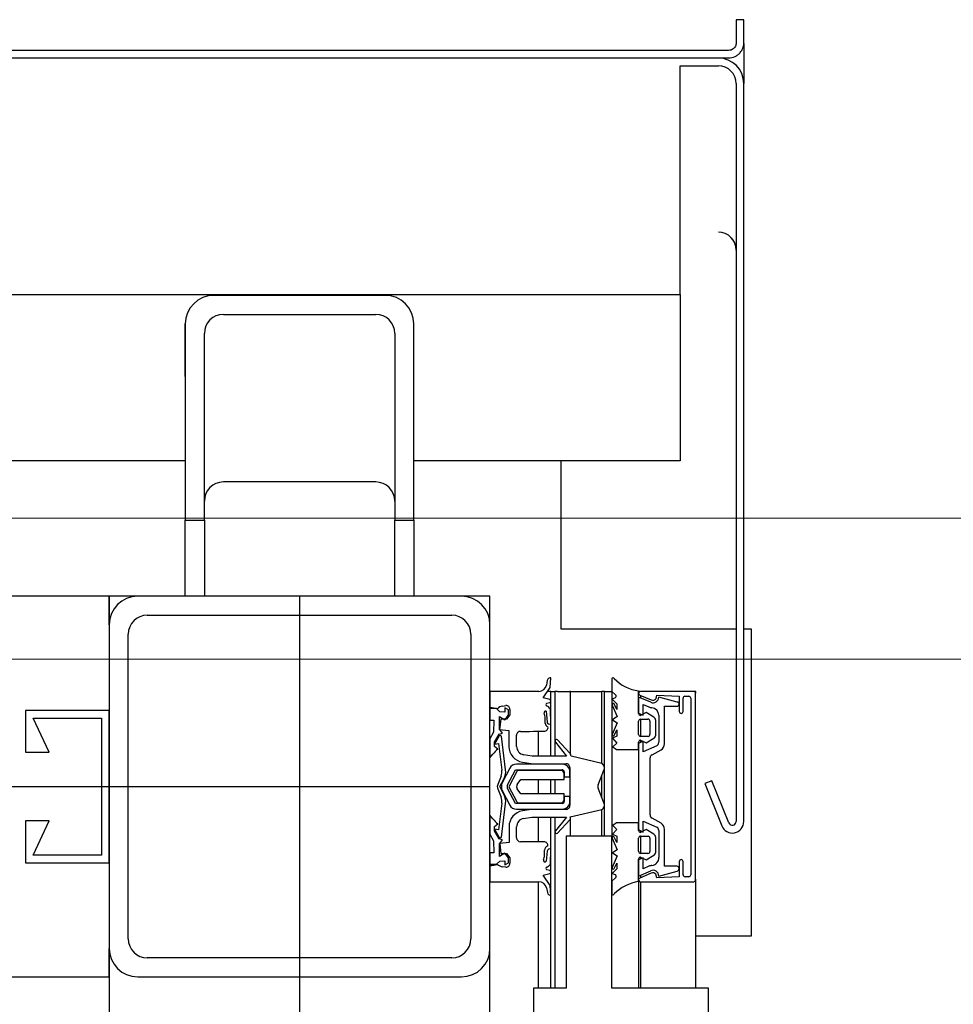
# Model space of a CAD drawing. Extents: x -805 to 3526, y -961 to 1039.
# Tile 86 of 256: x -738.3 to -738.055, y 41.013 to 41.271. Entities that reach past the tile are written whole.
import ezdxf

# ---------------------------------------------------------------- set-up
doc = ezdxf.new("R2010")
doc.units = 0
for name, pattern in [('_Ebene_', [4, 2, -1, 0, -1]), ('P-HP-Dorsten 2022 - Schnitt - Schnitt 9 rechts der Rampe$0$_Ebene_', [4, 2, -1, 0, -1]), ('P-HP-Dorsten 2022 - Schnitt - Schnitt 9 rechts der Rampe$0$VE22-087 - Bf_Dorsten-Hervest ModellRevit2021_rvt-1-Schnitt 9$0$Verdeckt', [7.143750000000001, 4.7625, -2.38125]), ('VE22-087 - Bf_Dorsten-Hervest ModellRevit2021_rvt-1-Schnitt 7$0$Verdeckt', [7.143750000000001, 4.7625, -2.38125])]:
    doc.linetypes.add(name, pattern=pattern)
for name, color, linetype, lineweight in [('A-FLOR-LEVL', 51, 'Continuous', 5), ('P-HP-Dorsten 2022 - Schnitt - Schnitt 9 rechts der Rampe$0$A-FLOR-LEVL', 51, 'Continuous', 5), ('P-HP-Dorsten 2022 - Schnitt - Schnitt 9 rechts der Rampe$0$VE22-087 - Bf_Dorsten-Hervest ModellRevit2021_rvt-1-Schnitt 9$0$A-FLOR-LEVL', 51, 'Continuous', 5), ('TTK-P-Aufzug vorne', 251, 'Continuous', 25), ('VE22-087 - Bf_Dorsten-Hervest ModellRevit2021_rvt-1-Schnitt 7$0$A-FLOR-LEVL', 51, 'Continuous', 5)]:
    doc.layers.add(name, color=color, linetype=linetype, lineweight=lineweight)
for name, color, linetype in [('TTK Text 500', 7, 'Continuous'), ('TTK-QP-links', 250, 'Continuous'), ('TTK-QP-rechts', 251, 'Continuous')]:
    doc.layers.add(name, color=color, linetype=linetype)

# ---------------------------------------------------------------- blocks, each defined once
blk = doc.blocks.new('Aufzug vorne')
at = {"layer": 'TTK-P-Aufzug vorne', "ltscale": 20}
h = blk.add_hatch(dxfattribs=at)
h.set_pattern_fill('FP_23', color=256, scale=0.001, style=0, pattern_type=2)
h.set_pattern_definition([(0, (-0.1396523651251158, -6352.147889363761), (0, 0.05), []), (90, (-0.1396523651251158, -6352.147889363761), (-0.05, 3.061616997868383e-18), [])])
h.paths.add_polyline_path([(1.77234561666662, -6351.524420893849), (1.77234561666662, -6351.498358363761), (1.77043050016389, -6351.498358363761), (1.77043050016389, -6351.524420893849)])
h.paths.add_polyline_path([(1.77043050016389, -6351.004358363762), (1.77234561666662, -6351.004358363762), (1.77234561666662, -6350.978358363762), (1.77043050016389, -6350.978358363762), (1.77043050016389, -6350.999189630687)])
h.paths.add_polyline_path([(1.77234561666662, -6349.504358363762), (1.77234561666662, -6349.478358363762), (1.77043050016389, -6349.478358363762), (1.77043050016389, -6349.504358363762)])
h.paths.add_polyline_path([(1.77043050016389, -6348.734358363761), (1.77234561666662, -6348.734358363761), (1.77234561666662, -6348.708358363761), (1.77043050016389, -6348.708358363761), (1.77043050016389, -6348.730923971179)])
h.paths.add_polyline_path([(1.77234561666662, -6348.234358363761), (1.77234561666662, -6348.196358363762), (1.77043050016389, -6348.196380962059), (1.77043050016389, -6348.234358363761)])
for p, q in [((1.807017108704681, -6348.019929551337), (1.805017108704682, -6348.019929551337)), ((1.805017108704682, -6348.019929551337), (1.805017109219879, -6348.026071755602)), ((1.807017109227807, -6348.026165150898), (1.807017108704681, -6348.019929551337)), ((1.807017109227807, -6348.026165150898), (1.80701746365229, -6348.036680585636)), ((1.807017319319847, -6348.026165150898), (1.807017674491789, -6348.036680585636)), ((1.793864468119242, -6348.028004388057), (-0.1226339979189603, -6348.028004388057)), ((1.803020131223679, -6348.028004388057), (1.793864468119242, -6348.028004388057)), ((-0.8723461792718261, -6348.02996952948), (1.790339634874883, -6348.02996952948)), ((1.800336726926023, -6348.029998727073), (-0.8596603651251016, -6348.029998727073)), ((1.790339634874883, -6348.02996952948), (1.803023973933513, -6348.02996952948)), ((1.790339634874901, -6348.092110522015), (1.790339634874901, -6348.032038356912)), ((1.790339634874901, -6348.032038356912), (1.800336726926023, -6348.032038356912)), ((1.80501858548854, -6348.036717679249), (1.80501858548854, -6348.230516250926)), ((1.807018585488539, -6348.230569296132), (1.807018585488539, -6348.036680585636)), ((-0.8596603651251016, -6348.092110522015), (1.790339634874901, -6348.092110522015)), ((1.712839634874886, -6348.092333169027), (1.667839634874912, -6348.092333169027)), ((1.790339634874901, -6348.092110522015), (1.790339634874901, -6348.135761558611)), ((1.670339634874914, -6348.097333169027), (1.710339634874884, -6348.097333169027)), ((1.660339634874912, -6348.113635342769), (1.660339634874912, -6348.099833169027)), ((1.660339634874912, -6348.099833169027), (1.660339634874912, -6348.151358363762)), ((1.720339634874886, -6348.151358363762), (1.720339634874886, -6348.099833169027)), ((1.665339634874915, -6348.151358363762), (1.665339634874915, -6348.102333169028)), ((1.715339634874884, -6348.102333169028), (1.715339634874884, -6348.151358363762)), ((1.660339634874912, -6348.135761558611), (0.4953396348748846, -6348.135761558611)), ((1.790339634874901, -6348.135761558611), (1.720339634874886, -6348.135761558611)), ((1.759018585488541, -6348.180027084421), (1.759018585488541, -6348.135761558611)), ((1.710339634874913, -6348.141358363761), (1.670339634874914, -6348.141358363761)), ((1.660339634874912, -6348.151358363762), (1.665339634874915, -6348.151358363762)), ((1.660339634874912, -6348.171358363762), (1.660339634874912, -6348.151358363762)), ((1.665339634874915, -6348.151358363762), (1.665339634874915, -6348.171358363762)), ((1.715339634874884, -6348.151358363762), (1.720339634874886, -6348.151358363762)), ((1.715339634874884, -6348.171358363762), (1.715339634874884, -6348.151358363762)), ((1.720339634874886, -6348.151358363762), (1.720339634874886, -6348.171358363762)), ((1.640339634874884, -6348.171358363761), (0.4953396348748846, -6348.171358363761)), ((1.640339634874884, -6348.171358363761), (1.640339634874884, -6348.178858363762)), ((1.64783963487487, -6348.171358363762), (1.64033963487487, -6348.171358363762)), ((1.640339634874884, -6348.178858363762), (1.640339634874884, -6348.171358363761)), ((1.732839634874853, -6348.171358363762), (1.647839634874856, -6348.171358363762)), ((1.690339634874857, -6348.171358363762), (1.690339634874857, -6351.741358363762)), ((1.740339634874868, -6348.171358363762), (1.732839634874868, -6348.171358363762)), ((1.740339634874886, -6348.178858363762), (1.740339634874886, -6348.171358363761)), ((1.650339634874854, -6348.176358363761), (1.730339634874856, -6348.176358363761)), ((1.640339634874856, -6348.178858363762), (1.640339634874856, -6348.263858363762)), ((1.740339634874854, -6348.263858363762), (1.740339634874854, -6348.178858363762)), ((1.645339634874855, -6348.261358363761), (1.645339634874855, -6348.181358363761)), ((1.735339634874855, -6348.181358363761), (1.735339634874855, -6348.261358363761)), ((1.80501858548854, -6348.180027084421), (1.759018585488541, -6348.180027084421)), ((1.809018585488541, -6348.180027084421), (1.807018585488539, -6348.180027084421)), ((1.809018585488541, -6348.25661457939), (1.809018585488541, -6348.180027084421)), ((1.755412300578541, -6348.193475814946), (1.755194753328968, -6348.194703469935)), ((1.756178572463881, -6348.195325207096), (1.756354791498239, -6348.192830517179)), ((1.772356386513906, -6348.193163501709), (1.772356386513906, -6348.196380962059)), ((1.753225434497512, -6348.196354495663), (1.740342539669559, -6348.196354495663)), ((1.740342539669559, -6348.196354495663), (1.740342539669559, -6348.200588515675)), ((1.754329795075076, -6348.198044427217), (1.756178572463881, -6348.195325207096)), ((1.756371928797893, -6348.196358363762), (1.75548082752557, -6348.196358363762)), ((1.756371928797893, -6348.196358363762), (1.757490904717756, -6348.196358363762)), ((1.756371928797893, -6348.213352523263), (1.756371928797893, -6348.196358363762)), ((1.757429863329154, -6348.196358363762), (1.757429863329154, -6348.213352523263)), ((1.758122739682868, -6348.196358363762), (1.757430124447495, -6348.196358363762)), ((1.758122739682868, -6348.196358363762), (1.76136243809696, -6348.196358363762)), ((1.761527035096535, -6348.196358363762), (1.76136243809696, -6348.196358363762)), ((1.761455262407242, -6348.196358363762), (1.769691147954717, -6348.196358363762)), ((1.761527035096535, -6348.21296178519), (1.761527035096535, -6348.196358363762)), ((1.770431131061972, -6348.196358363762), (1.769691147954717, -6348.196358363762)), ((1.769691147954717, -6348.215298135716), (1.769691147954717, -6348.196358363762)), ((1.770405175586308, -6348.196358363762), (1.77234843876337, -6348.196358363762)), ((1.770431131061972, -6348.234358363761), (1.770431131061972, -6348.196358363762)), ((1.772345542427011, -6348.196380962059), (1.772345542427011, -6348.234358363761)), ((1.772356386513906, -6348.196380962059), (1.773336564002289, -6348.197239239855)), ((1.779375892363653, -6348.202170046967), (1.779375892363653, -6348.196252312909)), ((1.779694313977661, -6348.196358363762), (1.779391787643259, -6348.196358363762)), ((1.779672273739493, -6348.197322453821), (1.782716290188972, -6348.198621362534)), ((1.793791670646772, -6348.196362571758), (1.779868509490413, -6348.196362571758)), ((1.779947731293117, -6348.198104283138), (1.779947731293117, -6348.197439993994)), ((1.783975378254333, -6348.198200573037), (1.784188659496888, -6348.197361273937)), ((1.784188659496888, -6348.197361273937), (1.790069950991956, -6348.197659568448)), ((1.790069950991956, -6348.197659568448), (1.790069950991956, -6348.201659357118)), ((1.791568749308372, -6348.197658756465), (1.792568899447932, -6348.197658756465)), ((1.794378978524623, -6348.196358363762), (1.793991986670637, -6348.196358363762)), ((1.79435638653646, -6348.245696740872), (1.79435638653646, -6348.196858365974)), ((1.794378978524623, -6348.196858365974), (1.794378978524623, -6348.196358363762)), ((1.743602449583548, -6348.200219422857), (1.744556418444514, -6348.200070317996)), ((1.756046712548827, -6348.198503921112), (1.754329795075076, -6348.198044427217)), ((1.755257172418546, -6348.199491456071), (1.75604827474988, -6348.199276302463)), ((1.772429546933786, -6348.199959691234), (1.773796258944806, -6348.202991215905)), ((1.773218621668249, -6348.198068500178), (1.772484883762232, -6348.198399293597)), ((1.772484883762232, -6348.198399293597), (1.773710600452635, -6348.199625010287)), ((1.773710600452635, -6348.201131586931), (1.772956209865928, -6348.199673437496)), ((1.773710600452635, -6348.199625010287), (1.773710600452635, -6348.201131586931)), ((1.782583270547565, -6348.199235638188), (1.779375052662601, -6348.19785845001)), ((1.779375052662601, -6348.19785845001), (1.779375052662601, -6348.202107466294)), ((1.780581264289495, -6348.20262611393), (1.780581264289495, -6348.199789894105)), ((1.780581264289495, -6348.199789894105), (1.78206892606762, -6348.200429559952)), ((1.789552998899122, -6348.199162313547), (1.784674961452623, -6348.197856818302)), ((1.786178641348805, -6348.210104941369), (1.786178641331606, -6348.200256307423)), ((1.786178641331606, -6348.200256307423), (1.789475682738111, -6348.200256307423)), ((1.791068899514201, -6348.201626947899), (1.791068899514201, -6348.198159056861)), ((1.793082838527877, -6348.198158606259), (1.793082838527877, -6348.244558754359)), ((1.64033963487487, -6348.201358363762), (1.618339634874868, -6348.201358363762)), ((1.618339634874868, -6348.201358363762), (1.618339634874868, -6348.212358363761)), ((1.64033963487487, -6348.241358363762), (1.64033963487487, -6348.201358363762)), ((1.742060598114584, -6348.200897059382), (1.740342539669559, -6348.200897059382)), ((1.740342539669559, -6348.200897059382), (1.740342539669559, -6348.203897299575)), ((1.74298460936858, -6348.201739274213), (1.742060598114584, -6348.200897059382)), ((1.742842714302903, -6348.206278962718), (1.742842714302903, -6348.202925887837)), ((1.742842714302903, -6348.202925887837), (1.744263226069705, -6348.203796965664)), ((1.744243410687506, -6348.201809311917), (1.74298460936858, -6348.201739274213)), ((1.745184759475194, -6348.201239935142), (1.744243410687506, -6348.200718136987)), ((1.744243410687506, -6348.200718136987), (1.744243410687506, -6348.201809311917)), ((1.744263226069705, -6348.203796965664), (1.745249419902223, -6348.202591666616)), ((1.745555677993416, -6348.202535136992), (1.744717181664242, -6348.203703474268)), ((1.745249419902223, -6348.202591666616), (1.745184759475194, -6348.201239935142)), ((1.745555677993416, -6348.201099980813), (1.745555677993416, -6348.202535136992)), ((1.755096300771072, -6348.201565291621), (1.755349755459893, -6348.204413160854)), ((1.756347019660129, -6348.204929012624), (1.75624350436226, -6348.20099093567)), ((1.779375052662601, -6348.202107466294), (1.780581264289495, -6348.20262611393)), ((1.781367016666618, -6348.201934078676), (1.779888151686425, -6348.202669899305)), ((1.783390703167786, -6348.203147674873), (1.781367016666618, -6348.201934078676)), ((1.784676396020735, -6348.202631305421), (1.784676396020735, -6348.209742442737)), ((1.624536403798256, -6348.212358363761), (1.62033963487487, -6348.203358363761)), ((1.62033963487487, -6348.203358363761), (1.638339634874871, -6348.203358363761)), ((1.638339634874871, -6348.203358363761), (1.638339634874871, -6348.239358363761)), ((1.740342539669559, -6348.203897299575), (1.741344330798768, -6348.203897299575)), ((1.741344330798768, -6348.203897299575), (1.741314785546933, -6348.207090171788)), ((1.743190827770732, -6348.203703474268), (1.742895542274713, -6348.20635808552)), ((1.744717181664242, -6348.203703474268), (1.743190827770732, -6348.203703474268)), ((1.754844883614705, -6348.204668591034), (1.754844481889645, -6348.203331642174)), ((1.773796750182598, -6348.204626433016), (1.772431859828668, -6348.207658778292)), ((1.773796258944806, -6348.202991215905), (1.772561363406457, -6348.203824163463)), ((1.772561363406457, -6348.203824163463), (1.773796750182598, -6348.204626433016)), ((1.779377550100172, -6348.207670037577), (1.779377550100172, -6348.204202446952)), ((1.779876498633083, -6348.203670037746), (1.781851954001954, -6348.203670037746)), ((1.779947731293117, -6348.208169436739), (1.779947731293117, -6348.203670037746)), ((1.782376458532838, -6348.204169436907), (1.782376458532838, -6348.207637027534)), ((1.783877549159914, -6348.207833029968), (1.78387639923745, -6348.204004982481)), ((1.741314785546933, -6348.207090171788), (1.740339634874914, -6348.208829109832)), ((1.741567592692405, -6348.209695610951), (1.742779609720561, -6348.207597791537)), ((1.742779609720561, -6348.207597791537), (1.743641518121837, -6348.207298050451)), ((1.743641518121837, -6348.207298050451), (1.742842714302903, -6348.206278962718)), ((1.742895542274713, -6348.20635808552), (1.745345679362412, -6348.206630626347)), ((1.744467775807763, -6348.216944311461), (1.743342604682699, -6348.208102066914)), ((1.745345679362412, -6348.206630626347), (1.745346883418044, -6348.210817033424)), ((1.74734688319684, -6348.210815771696), (1.74734688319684, -6348.207898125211)), ((1.748345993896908, -6348.206855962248), (1.750762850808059, -6348.206855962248)), ((1.750762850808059, -6348.206855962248), (1.751804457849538, -6348.206854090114)), ((1.751804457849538, -6348.206854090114), (1.754577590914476, -6348.206854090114)), ((1.753117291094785, -6348.213352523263), (1.753117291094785, -6348.206854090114)), ((1.772958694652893, -6348.207944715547), (1.773712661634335, -6348.206486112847)), ((1.773712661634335, -6348.206486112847), (1.773712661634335, -6348.208166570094)), ((1.740339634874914, -6348.208829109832), (1.740339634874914, -6348.213776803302)), ((1.742672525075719, -6348.208187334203), (1.74152065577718, -6348.210205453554)), ((1.74152065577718, -6348.210205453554), (1.742580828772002, -6348.210037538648)), ((1.741539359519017, -6348.210812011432), (1.741567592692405, -6348.209695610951)), ((1.742580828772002, -6348.210037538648), (1.743478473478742, -6348.217091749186)), ((1.757529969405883, -6348.209673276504), (1.760409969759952, -6348.213352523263)), ((1.761357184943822, -6348.21260881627), (1.758115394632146, -6348.209128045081)), ((1.773712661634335, -6348.208166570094), (1.772564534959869, -6348.208684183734)), ((1.772564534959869, -6348.208684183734), (1.773712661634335, -6348.209949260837)), ((1.773712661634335, -6348.209949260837), (1.772619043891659, -6348.210941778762)), ((1.780581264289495, -6348.209400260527), (1.779378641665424, -6348.210094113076)), ((1.779378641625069, -6348.211643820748), (1.779378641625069, -6348.20969221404)), ((1.779378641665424, -6348.210094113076), (1.779378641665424, -6348.232622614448)), ((1.77987815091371, -6348.209170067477), (1.781384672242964, -6348.209895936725)), ((1.781877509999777, -6348.208169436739), (1.779902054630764, -6348.208169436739)), ((1.779947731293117, -6348.209765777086), (1.779947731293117, -6348.209203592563)), ((1.780581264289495, -6348.212240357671), (1.780581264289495, -6348.209400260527)), ((1.784152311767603, -6348.210688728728), (1.780581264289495, -6348.212240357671)), ((1.781384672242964, -6348.209895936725), (1.783392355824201, -6348.208690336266)), ((1.618339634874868, -6348.212358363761), (1.624536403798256, -6348.212358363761)), ((1.740339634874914, -6348.213776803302), (1.741137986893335, -6348.212872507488)), ((1.742419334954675, -6348.211506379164), (1.741539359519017, -6348.210812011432)), ((1.75144647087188, -6348.213352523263), (1.749185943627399, -6348.212985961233)), ((1.772619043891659, -6348.210941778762), (1.773550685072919, -6348.211643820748)), ((1.773550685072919, -6348.211643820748), (1.779378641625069, -6348.211643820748)), ((1.782908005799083, -6348.21303685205), (1.785326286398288, -6348.211742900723)), ((1.759346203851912, -6348.21548329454), (1.747318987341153, -6348.215486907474)), ((1.748857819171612, -6348.21495886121), (1.751199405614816, -6348.215348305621)), ((1.751199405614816, -6348.215348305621), (1.760348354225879, -6348.215352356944)), ((1.760409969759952, -6348.213352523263), (1.75144647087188, -6348.213352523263)), ((1.769687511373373, -6348.215298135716), (1.761645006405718, -6348.213371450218)), ((1.782384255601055, -6348.22879584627), (1.782384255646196, -6348.213824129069)), ((1.745546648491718, -6348.216561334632), (1.743631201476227, -6348.220230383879)), ((1.744960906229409, -6348.220924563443), (1.747016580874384, -6348.216986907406)), ((1.747284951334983, -6348.217577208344), (1.745290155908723, -6348.221398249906)), ((1.747016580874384, -6348.216986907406), (1.759286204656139, -6348.216986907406)), ((1.759046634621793, -6348.217144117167), (1.747993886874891, -6348.21714743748)), ((1.759846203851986, -6348.217483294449), (1.759846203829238, -6348.218783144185)), ((1.759847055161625, -6348.219547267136), (1.759846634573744, -6348.217943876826)), ((1.761346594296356, -6348.218783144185), (1.761346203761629, -6348.217482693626)), ((1.76134854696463, -6348.216352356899), (1.761348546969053, -6348.226274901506)), ((1.768773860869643, -6348.220877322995), (1.770273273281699, -6348.217087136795)), ((1.743280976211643, -6348.218601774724), (1.742391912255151, -6348.220785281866)), ((1.742976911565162, -6348.221388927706), (1.744060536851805, -6348.219271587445)), ((1.747534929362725, -6348.220804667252), (1.748460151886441, -6348.219547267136)), ((1.748460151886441, -6348.219547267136), (1.759847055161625, -6348.219547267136)), ((1.753117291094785, -6348.223246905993), (1.753117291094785, -6348.219547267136)), ((1.756371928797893, -6348.223246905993), (1.756371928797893, -6348.219547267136)), ((1.757429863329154, -6348.219547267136), (1.757429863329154, -6348.223246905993)), ((1.759846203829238, -6348.218783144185), (1.761346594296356, -6348.218783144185)), ((1.769691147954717, -6348.224138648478), (1.769691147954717, -6348.218558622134)), ((1.798592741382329, -6348.219819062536), (1.79674175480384, -6348.220566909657)), ((1.79674175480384, -6348.220566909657), (1.801215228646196, -6348.231701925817)), ((1.803091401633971, -6348.23089085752), (1.798592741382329, -6348.219819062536)), ((-0.8096603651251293, -6348.221358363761), (1.740339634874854, -6348.221358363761)), ((1.74239227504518, -6348.221992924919), (1.743282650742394, -6348.224175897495)), ((1.744061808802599, -6348.223505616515), (1.742976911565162, -6348.221388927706)), ((1.743631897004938, -6348.222545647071), (1.745549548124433, -6348.226213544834)), ((1.747017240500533, -6348.225783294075), (1.744961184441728, -6348.22185066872)), ((1.745290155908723, -6348.221398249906), (1.747287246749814, -6348.225218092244)), ((1.748460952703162, -6348.223246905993), (1.747535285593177, -6348.221990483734)), ((1.759848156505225, -6348.223246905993), (1.748460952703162, -6348.223246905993)), ((1.759848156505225, -6348.224818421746), (1.759848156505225, -6348.223246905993)), ((1.770275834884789, -6348.225614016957), (1.768774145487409, -6348.22182473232)), ((1.743481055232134, -6348.225685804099), (1.742589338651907, -6348.232727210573)), ((1.743350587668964, -6348.234675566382), (1.744470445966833, -6348.225832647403)), ((1.759348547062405, -6348.225783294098), (1.747017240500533, -6348.225783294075)), ((1.747996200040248, -6348.225647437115), (1.759047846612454, -6348.225618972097)), ((1.761348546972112, -6348.223982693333), (1.759848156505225, -6348.223982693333)), ((1.759848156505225, -6348.223982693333), (1.759848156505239, -6348.225263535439)), ((1.761348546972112, -6348.225283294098), (1.761348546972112, -6348.223982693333)), ((1.747321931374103, -6348.227286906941), (1.759349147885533, -6348.227283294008)), ((1.751285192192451, -6348.227352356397), (1.74886860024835, -6348.227751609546)), ((1.760351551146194, -6348.227352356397), (1.751285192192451, -6348.227352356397)), ((1.761434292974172, -6348.229352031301), (1.769691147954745, -6348.227403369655)), ((1.769691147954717, -6348.234358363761), (1.769691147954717, -6348.227403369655)), ((1.624536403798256, -6348.230358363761), (1.618339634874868, -6348.230358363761)), ((1.618339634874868, -6348.230358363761), (1.618339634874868, -6348.241358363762)), ((1.62033963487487, -6348.239358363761), (1.624536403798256, -6348.230358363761)), ((1.741137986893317, -6348.229798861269), (1.740339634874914, -6348.228894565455)), ((1.740339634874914, -6348.228894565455), (1.740339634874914, -6348.233842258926)), ((1.741539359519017, -6348.231859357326), (1.74241933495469, -6348.231164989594)), ((1.749190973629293, -6348.229725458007), (1.751369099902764, -6348.229361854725)), ((1.751369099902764, -6348.229361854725), (1.760407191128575, -6348.229361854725)), ((1.753117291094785, -6348.235857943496), (1.753117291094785, -6348.229361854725)), ((1.756371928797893, -6348.274358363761), (1.756371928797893, -6348.229361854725)), ((1.757429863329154, -6348.229361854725), (1.757429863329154, -6348.274358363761)), ((1.760407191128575, -6348.229361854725), (1.75753698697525, -6348.233033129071)), ((1.758122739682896, -6348.23357800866), (1.761362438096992, -6348.230095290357)), ((1.761527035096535, -6348.234358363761), (1.761527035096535, -6348.229330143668)), ((1.773550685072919, -6348.230928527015), (1.772619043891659, -6348.231630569)), ((1.779378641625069, -6348.230928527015), (1.773550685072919, -6348.230928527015)), ((1.779378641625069, -6348.232880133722), (1.779378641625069, -6348.230928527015)), ((1.780581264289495, -6348.233316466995), (1.780581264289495, -6348.230476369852)), ((1.780581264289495, -6348.230476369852), (1.784200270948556, -6348.232048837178)), ((1.785332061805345, -6348.230970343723), (1.782913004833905, -6348.229677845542)), ((1.807018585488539, -6348.230632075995), (1.807018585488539, -6348.230569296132)), ((1.740339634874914, -6348.233842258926), (1.741314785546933, -6348.23558119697)), ((1.741567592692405, -6348.232975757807), (1.741539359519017, -6348.231859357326)), ((1.742589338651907, -6348.232727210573), (1.741539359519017, -6348.232594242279)), ((1.741539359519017, -6348.232594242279), (1.742680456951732, -6348.234590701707)), ((1.742779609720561, -6348.23507357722), (1.741567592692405, -6348.232975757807)), ((1.745353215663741, -6348.231895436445), (1.745353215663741, -6348.236083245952)), ((1.747354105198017, -6348.234855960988), (1.747354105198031, -6348.231957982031)), ((1.773712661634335, -6348.232623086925), (1.772564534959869, -6348.233888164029)), ((1.772564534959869, -6348.233888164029), (1.773712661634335, -6348.234405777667)), ((1.772619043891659, -6348.231630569), (1.773712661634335, -6348.232623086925)), ((1.779378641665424, -6348.232622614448), (1.780581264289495, -6348.233316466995)), ((1.781384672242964, -6348.232676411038), (1.77987815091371, -6348.233402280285)), ((1.779947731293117, -6348.233368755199), (1.779947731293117, -6348.232950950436)), ((1.783392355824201, -6348.233882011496), (1.781384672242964, -6348.232676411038)), ((1.784685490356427, -6348.232906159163), (1.784685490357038, -6348.239990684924)), ((1.786188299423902, -6348.242256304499), (1.786185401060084, -6348.232608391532)), ((1.741314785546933, -6348.23558119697), (1.741344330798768, -6348.238774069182)), ((1.743641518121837, -6348.235373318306), (1.742779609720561, -6348.23507357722)), ((1.742842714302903, -6348.236392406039), (1.743641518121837, -6348.235373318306)), ((1.742842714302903, -6348.239745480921), (1.742842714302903, -6348.236392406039)), ((1.745353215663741, -6348.236083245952), (1.742904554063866, -6348.236357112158)), ((1.742904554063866, -6348.236357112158), (1.743191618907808, -6348.238923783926)), ((1.75191132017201, -6348.235855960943), (1.748354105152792, -6348.235855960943)), ((1.754562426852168, -6348.235860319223), (1.75191132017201, -6348.235855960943)), ((1.772356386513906, -6348.234358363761), (1.760356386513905, -6348.234358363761)), ((1.760356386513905, -6348.234358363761), (1.760356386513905, -6348.274358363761)), ((1.772356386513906, -6348.274358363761), (1.772356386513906, -6348.234358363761)), ((1.772431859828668, -6348.234913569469), (1.773796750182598, -6348.237945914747)), ((1.773712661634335, -6348.236086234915), (1.772958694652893, -6348.234627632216)), ((1.773712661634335, -6348.234405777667), (1.773712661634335, -6348.236086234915)), ((1.779377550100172, -6348.23836990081), (1.779377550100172, -6348.234902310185)), ((1.779902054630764, -6348.234402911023), (1.781877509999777, -6348.234402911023)), ((1.779947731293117, -6348.238902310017), (1.779947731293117, -6348.234402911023)), ((1.782376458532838, -6348.234935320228), (1.782376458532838, -6348.238402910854)), ((1.783877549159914, -6348.238567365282), (1.783877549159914, -6348.234739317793)), ((1.741344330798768, -6348.238774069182), (1.740342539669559, -6348.238774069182)), ((1.740342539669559, -6348.238774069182), (1.740342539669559, -6348.241774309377)), ((1.744263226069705, -6348.238874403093), (1.742842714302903, -6348.239745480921)), ((1.743191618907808, -6348.238923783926), (1.744717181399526, -6348.238923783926)), ((1.745249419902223, -6348.240079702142), (1.744263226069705, -6348.238874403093)), ((1.744717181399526, -6348.238923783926), (1.745555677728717, -6348.240092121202)), ((1.754687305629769, -6348.239377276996), (1.754687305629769, -6348.23806717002)), ((1.755359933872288, -6348.238294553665), (1.755121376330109, -6348.240993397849)), ((1.756255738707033, -6348.241716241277), (1.756356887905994, -6348.237778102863)), ((1.773796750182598, -6348.237945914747), (1.772561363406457, -6348.2387481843)), ((1.772561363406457, -6348.2387481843), (1.773796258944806, -6348.239581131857)), ((1.781851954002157, -6348.238902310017), (1.779876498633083, -6348.238902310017)), ((1.618339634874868, -6348.241358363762), (1.64033963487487, -6348.241358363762)), ((1.638339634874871, -6348.239358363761), (1.62033963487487, -6348.239358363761)), ((1.742060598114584, -6348.241774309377), (1.74298460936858, -6348.240932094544)), ((1.74298460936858, -6348.240932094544), (1.744243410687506, -6348.240862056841)), ((1.744243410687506, -6348.240862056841), (1.744243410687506, -6348.24195323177)), ((1.744243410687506, -6348.24195323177), (1.745184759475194, -6348.241431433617)), ((1.745184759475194, -6348.241431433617), (1.745249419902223, -6348.240079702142)), ((1.745555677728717, -6348.240092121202), (1.745555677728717, -6348.241527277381)), ((1.773796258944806, -6348.239581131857), (1.772429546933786, -6348.242612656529)), ((1.772956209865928, -6348.242898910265), (1.773710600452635, -6348.241440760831)), ((1.773710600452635, -6348.241440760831), (1.773710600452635, -6348.242947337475)), ((1.779375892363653, -6348.246320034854), (1.779375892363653, -6348.240402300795)), ((1.780581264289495, -6348.240090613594), (1.779387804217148, -6348.240603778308)), ((1.779387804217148, -6348.240603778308), (1.779387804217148, -6348.244858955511)), ((1.779888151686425, -6348.239902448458), (1.781367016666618, -6348.240638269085)), ((1.779947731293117, -6348.240363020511), (1.779947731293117, -6348.239932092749)), ((1.780581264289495, -6348.242930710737), (1.780581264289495, -6348.240090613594)), ((1.781367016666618, -6348.240638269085), (1.783390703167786, -6348.239424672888)), ((1.790082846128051, -6348.24109187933), (1.790082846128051, -6348.24505951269)), ((1.791081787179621, -6348.244559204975), (1.791081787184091, -6348.241059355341)), ((1.740342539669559, -6348.241774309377), (1.742060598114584, -6348.241774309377)), ((1.740356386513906, -6348.242128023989), (1.740356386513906, -6348.246358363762)), ((1.744556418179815, -6348.242556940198), (1.74360244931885, -6348.242407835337)), ((1.754348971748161, -6348.244662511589), (1.756060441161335, -6348.244203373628)), ((1.756079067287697, -6348.24343617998), (1.755288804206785, -6348.243224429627)), ((1.773710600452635, -6348.242947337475), (1.772484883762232, -6348.244173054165)), ((1.772484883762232, -6348.244173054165), (1.773218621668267, -6348.244503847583)), ((1.779387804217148, -6348.244858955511), (1.782596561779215, -6348.243479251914)), ((1.782729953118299, -6348.244102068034), (1.779687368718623, -6348.245402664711)), ((1.782083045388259, -6348.242284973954), (1.780581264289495, -6348.242930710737)), ((1.784689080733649, -6348.244856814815), (1.789517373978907, -6348.243561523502)), ((1.789517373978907, -6348.242256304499), (1.786188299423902, -6348.242256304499)), ((1.740356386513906, -6348.246358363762), (1.753117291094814, -6348.246358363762)), ((1.753117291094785, -6348.274358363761), (1.753117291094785, -6348.246358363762)), ((1.756194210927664, -6348.247382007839), (1.754348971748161, -6348.244662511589)), ((1.773336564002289, -6348.245333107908), (1.772356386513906, -6348.246191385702)), ((1.772356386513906, -6348.246191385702), (1.772356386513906, -6348.249408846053)), ((1.779375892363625, -6348.246320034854), (1.779375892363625, -6348.274358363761)), ((1.77938707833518, -6348.246320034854), (1.77938707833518, -6348.274358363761)), ((1.779947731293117, -6348.245291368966), (1.779947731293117, -6348.244618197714)), ((1.779947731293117, -6348.274358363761), (1.779947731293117, -6348.246349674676)), ((1.779947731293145, -6348.246349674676), (1.793875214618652, -6348.246349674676)), ((1.784203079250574, -6348.245361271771), (1.783916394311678, -6348.244412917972)), ((1.790082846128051, -6348.24505951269), (1.784203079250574, -6348.245361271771)), ((1.792582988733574, -6348.245059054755), (1.791582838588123, -6348.245059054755)), ((1.794378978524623, -6348.274358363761), (1.794378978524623, -6348.245696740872)), ((1.755210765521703, -6348.248004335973), (1.755429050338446, -6348.249231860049)), ((1.756371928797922, -6348.249876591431), (1.756194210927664, -6348.247382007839)), ((1.809018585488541, -6348.260614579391), (1.809018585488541, -6348.25661457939)), ((1.794280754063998, -6348.260614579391), (1.807018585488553, -6348.260614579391)), ((1.807018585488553, -6348.260614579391), (1.809018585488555, -6348.260614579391)), ((1.809018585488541, -6348.260614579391), (1.809018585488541, -6348.260478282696)), ((1.640339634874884, -6348.263858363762), (1.640339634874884, -6348.678858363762)), ((1.640339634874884, -6348.271358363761), (1.640339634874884, -6348.263858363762)), ((1.740339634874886, -6348.678858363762), (1.740339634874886, -6348.263858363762)), ((1.730339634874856, -6348.266358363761), (1.650339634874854, -6348.266358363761)), ((-0.7096603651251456, -6348.271358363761), (1.640339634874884, -6348.271358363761)), ((1.647839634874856, -6348.271358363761), (1.732839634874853, -6348.271358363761)), ((1.760356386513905, -6348.274358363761), (1.751756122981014, -6348.274358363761)), ((1.751756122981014, -6348.274358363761), (1.751756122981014, -6348.283356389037)), ((1.797756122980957, -6348.274358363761), (1.772356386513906, -6348.274358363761)), ((1.797756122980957, -6348.285356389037), (1.797756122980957, -6348.274358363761))]:
    blk.add_line(p, q, dxfattribs=at)
for centre, radius, start, end in [((1.800336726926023, -6348.036680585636), 0.006681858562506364, 0, 90), ((1.800336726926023, -6348.036717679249), 0.004681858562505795, 0, 90), ((1.800336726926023, -6348.080443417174), 0.004681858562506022, 0, 90), ((1.667839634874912, -6348.099833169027), 0.007500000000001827, 90, 180), ((1.712839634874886, -6348.099833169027), 0.0075, 0, 90), ((1.670339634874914, -6348.102333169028), 0.004999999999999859, 90, 180), ((1.710339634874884, -6348.102333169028), 0.005000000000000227, 0, 90), ((1.670339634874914, -6348.146358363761), 0.005, 90, 180), ((1.710339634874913, -6348.146358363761), 0.005, 0, 90), ((1.647839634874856, -6348.178858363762), 0.007499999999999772, 90, 180), ((1.732839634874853, -6348.178858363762), 0.0075, 0, 90), ((1.650339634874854, -6348.181358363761), 0.004999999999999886, 90, 180), ((1.730339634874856, -6348.181358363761), 0.005, 0, 90), ((1.753225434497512, -6348.194354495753), 0.001999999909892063, 270, 349.9511881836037), ((1.756200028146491, -6348.193615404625), 0.0007999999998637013, 78.84556421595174, 169.9511881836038), ((1.772652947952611, -6348.193082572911), 0.0003074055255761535, 13.20424200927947, 195.2638227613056), ((1.781117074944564, -6348.184812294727), 0.01157176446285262, 225.1232785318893, 261.3459395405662), ((1.773007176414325, -6348.197615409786), 0.0004999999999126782, 295.0172123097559, 48.79347247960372), ((1.779868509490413, -6348.196862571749), 0.0004999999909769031, 90, 246.8916284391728), ((1.791568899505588, -6348.198159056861), 0.0004999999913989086, 90.01720099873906, 180), ((1.792568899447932, -6348.198158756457), 0.0004999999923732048, 0.01674467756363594, 90), ((1.793856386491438, -6348.196858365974), 0.0005000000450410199, 0, 97.43675238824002), ((1.743941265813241, -6348.202387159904), 0.00219405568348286, 98.88342802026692, 137.779423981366), ((1.744556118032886, -6348.20107031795), 0.001000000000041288, 358.3001938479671, 89.98278768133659), ((1.755427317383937, -6348.199853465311), 0.0003999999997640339, 115.1736051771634, 244.0068409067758), ((1.753937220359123, -6348.202909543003), 0.002999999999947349, 39.75721231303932, 64.00684090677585), ((1.755943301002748, -6348.198890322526), 0.0003999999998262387, 285.2145580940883, 75.01721188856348), ((1.772699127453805, -6348.199828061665), 0.000300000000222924, 31.0251243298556, 206.0251243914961), ((1.78317496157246, -6348.197857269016), 0.001499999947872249, 246.7676566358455, 0.01721596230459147), ((1.783108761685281, -6348.197701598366), 0.001000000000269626, 246.8916292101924, 330.0678120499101), ((1.789475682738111, -6348.199706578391), 0.0005497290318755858, 270, 81.91487906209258), ((1.734800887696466, -6348.240491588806), 0.04028604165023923, 79.2482253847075, 82.09345925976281), ((1.754944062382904, -6348.201935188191), 0.0003999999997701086, 67.62939667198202, 204.2668409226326), ((1.751844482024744, -6348.203332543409), 0.003000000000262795, 0.01721231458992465, 24.26684092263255), ((1.779875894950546, -6348.202170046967), 0.0005000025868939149, 180, 271.4046519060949), ((1.78317496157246, -6348.197857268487), 0.002799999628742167, 246.7332318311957, 264.0380633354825), ((1.782676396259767, -6348.202631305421), 0.001999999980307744, 0, 84.03805870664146), ((1.790569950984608, -6348.201659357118), 0.0004999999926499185, 180, 270.0172118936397), ((1.790569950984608, -6348.201659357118), 0.0004999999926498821, 270.0172118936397, 3.716428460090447), ((1.755844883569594, -6348.204668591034), 0.0009999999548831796, 180, 255.0172134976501), ((1.75611024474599, -6348.2041648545), 0.0007999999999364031, 198.0823099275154, 287.2156305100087), ((1.779876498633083, -6348.204170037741), 0.0004999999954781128, 90, 183.7164275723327), ((1.781876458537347, -6348.204169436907), 0.0004999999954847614, 0, 92.80913824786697), ((1.782876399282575, -6348.204005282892), 0.0009999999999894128, 0.01721231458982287, 59.04906296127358), ((1.743039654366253, -6348.208396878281), 0.000422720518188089, 44.21992553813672, 150.2838435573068), ((1.748345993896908, -6348.207855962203), 0.0009999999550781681, 90, 182.4164788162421), ((1.754577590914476, -6348.20582711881), 0.001026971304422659, 270, 10.80505764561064), ((1.772701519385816, -6348.207790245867), 0.0002999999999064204, 154.009300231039, 329.0093002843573), ((1.779877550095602, -6348.207670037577), 0.000499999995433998, 180, 272.8091382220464), ((1.781877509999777, -6348.207669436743), 0.000499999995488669, 270, 3.716427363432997), ((1.782877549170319, -6348.207833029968), 0.0009999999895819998, 300.9845326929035, 0), ((1.757822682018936, -6348.209400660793), 0.0003999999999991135, 42.96404508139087, 222.964045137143), ((1.77987815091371, -6348.209670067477), 0.0004999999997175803, 90, 182.5386397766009), ((1.783678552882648, -6348.209808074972), 0.000999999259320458, 298.2785946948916, 3.763157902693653), ((1.784178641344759, -6348.210104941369), 0.002000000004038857, 305.0172145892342, 0), ((1.745574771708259, -6348.215749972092), 0.005288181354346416, 126.6336320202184, 147.0346853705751), ((1.749546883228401, -6348.210815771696), 0.004199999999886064, 180.0172123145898, 260.5572009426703), ((1.749546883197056, -6348.210815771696), 0.002200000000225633, 180, 260.5571678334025), ((1.760570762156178, -6348.213341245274), 0.001074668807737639, 358.3894166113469, 42.96404508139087), ((1.783379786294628, -6348.213918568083), 0.0009999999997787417, 118.1499345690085, 174.5809674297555), ((1.747319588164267, -6348.217486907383), 0.00199999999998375, 90.01721231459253, 152.4329461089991), ((1.759346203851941, -6348.217483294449), 0.001999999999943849, 0.01721231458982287, 90), ((1.760348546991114, -6348.216352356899), 0.0009999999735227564, 0, 90.01104463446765), ((1.769128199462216, -6348.216471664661), 0.001299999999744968, 331.7421662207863, 64.51721222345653), ((1.740502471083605, -6348.217470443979), 0.003000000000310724, 337.8452007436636, 7.25188452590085), ((1.740499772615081, -6348.217449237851), 0.003999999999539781, 332.8972651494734, 7.251884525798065), ((1.747994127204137, -6348.217947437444), 0.0008000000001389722, 90.01721231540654, 152.4329461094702), ((1.759046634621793, -6348.217944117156), 0.0007999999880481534, 0.01721231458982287, 90), ((1.759346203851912, -6348.217483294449), 0.0005000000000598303, 0, 96.89200975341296), ((1.743873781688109, -6348.221388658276), 0.001600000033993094, 157.8452007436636, 202.189223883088), ((1.7458473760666, -6348.221387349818), 0.002499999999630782, 152.4329461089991, 207.6014783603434), ((1.745847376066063, -6348.221387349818), 0.0009999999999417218, 152.4329461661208, 207.6014784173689), ((1.748340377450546, -6348.221397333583), 0.001000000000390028, 143.6535517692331, 216.3808726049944), ((1.769654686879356, -6348.221350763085), 0.000999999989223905, 151.7421666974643, 208.2922585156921), ((1.740502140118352, -6348.225330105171), 0.00400000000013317, 352.7825400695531, 27.13715950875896), ((1.740504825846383, -6348.225308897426), 0.002999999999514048, 352.782540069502, 22.1892238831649), ((1.747321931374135, -6348.225286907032), 0.0020000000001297, 207.6014783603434, 269.9999999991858), ((1.747996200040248, -6348.224847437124), 0.000799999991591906, 207.601478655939, 270), ((1.759047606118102, -6348.224818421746), 0.0008005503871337, 270.0172122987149, 0), ((1.759348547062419, -6348.225283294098), 0.0004999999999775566, 269.9999999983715, 2.264765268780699), ((1.759348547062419, -6348.225283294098), 0.001999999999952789, 270.0172123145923, 0), ((1.769131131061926, -6348.226230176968), 0.001300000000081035, 295.5172123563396, 28.29225845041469), ((1.74955321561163, -6348.231895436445), 0.004199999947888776, 99.38128260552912, 180), ((1.760351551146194, -6348.226352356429), 0.0009999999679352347, 270, 4.442289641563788), ((1.783384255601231, -6348.22879584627), 0.001000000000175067, 180, 241.8844827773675), ((1.745574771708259, -6348.226921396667), 0.005288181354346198, 212.9653146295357, 233.3663679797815), ((1.749553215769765, -6348.231895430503), 0.002200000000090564, 99.47722342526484, 181.6292825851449), ((1.760912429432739, -6348.229676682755), 0.0006146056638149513, 317.0703794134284, 31.88575461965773), ((1.784185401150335, -6348.232608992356), 0.00199999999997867, 0.01721231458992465, 55.01721233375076), ((1.804018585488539, -6348.230569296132), 0.003000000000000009, 201.9999999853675, 0), ((1.804018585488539, -6348.230516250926), 0.000999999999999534, 201.9999999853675, 0), ((1.757829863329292, -6348.233305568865), 0.0004000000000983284, 137.0703794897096, 317.0703794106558), ((1.77987815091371, -6348.232902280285), 0.0004999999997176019, 177.4613602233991, 270), ((1.782877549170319, -6348.234739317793), 0.000999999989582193, 0, 59.01546730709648), ((1.78368549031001, -6348.232906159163), 0.001000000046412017, 0, 59.0172079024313), ((1.743047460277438, -6348.234380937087), 0.0004227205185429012, 209.7505810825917, 315.8144990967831), ((1.748354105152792, -6348.234855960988), 0.0009999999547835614, 180, 270), ((1.754562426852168, -6348.236840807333), 0.000980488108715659, 350.6451893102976, 90), ((1.772701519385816, -6348.234782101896), 0.0002999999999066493, 30.99069971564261, 205.990699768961), ((1.779877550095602, -6348.234902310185), 0.0004999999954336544, 87.19086177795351, 180), ((1.781877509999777, -6348.234902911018), 0.0004999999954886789, 356.283572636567, 90), ((1.755771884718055, -6348.238057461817), 0.001084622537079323, 102.8928186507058, 180.5128479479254), ((1.756120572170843, -6348.238542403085), 0.0007999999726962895, 72.81879444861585, 161.9521117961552), ((1.779876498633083, -6348.238402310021), 0.0004999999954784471, 176.2835724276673, 270), ((1.781876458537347, -6348.238402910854), 0.0004999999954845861, 267.1908617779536, 0), ((1.782876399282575, -6348.23856706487), 0.0009999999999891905, 300.9509370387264, 359.9828074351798), ((1.744556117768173, -6348.241556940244), 0.001000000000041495, 270.0172123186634, 1.699806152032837), ((1.754787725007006, -6348.240772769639), 0.0004000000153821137, 155.7675833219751, 326.525177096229), ((1.751687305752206, -6348.239377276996), 0.002999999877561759, 335.7675833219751, 0), ((1.753948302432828, -6348.239799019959), 0.002999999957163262, 296.0275827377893, 320.2772116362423), ((1.779875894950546, -6348.240402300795), 0.0005000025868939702, 88.59534809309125, 180), ((1.782687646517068, -6348.240083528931), 0.002000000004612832, 275.9963724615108, 2.660741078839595), ((1.790581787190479, -6348.241059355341), 0.0004999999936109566, 90.01576431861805, 183.7296079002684), ((1.790581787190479, -6348.241059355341), 0.0004999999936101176, 0, 90.01576431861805), ((1.734789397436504, -6348.202228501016), 0.04028601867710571, 277.942927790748, 280.7861987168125), ((1.743985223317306, -6348.239958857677), 0.002478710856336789, 228.0643603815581, 261.1165719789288), ((1.755440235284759, -6348.24285420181), 0.0004000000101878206, 116.0275827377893, 247.754390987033), ((1.755956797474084, -6348.24381703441), 0.00040000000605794, 285.0172126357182, 72.20125018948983), ((1.772699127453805, -6348.242744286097), 0.0003000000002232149, 153.9748756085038, 328.9748756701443), ((1.783189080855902, -6348.244857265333), 0.002799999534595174, 95.99637244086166, 113.2667681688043), ((1.783189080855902, -6348.244857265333), 0.001499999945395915, 0.01720851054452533, 113.2667681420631), ((1.783122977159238, -6348.245021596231), 0.0009999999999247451, 37.49399369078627, 113.1427954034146), ((1.789342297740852, -6348.242908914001), 0.000675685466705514, 285.0172045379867, 74.98279546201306), ((1.753241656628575, -6348.24835449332), 0.002000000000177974, 10.08323643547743, 93.56511015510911), ((1.781117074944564, -6348.257760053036), 0.01157176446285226, 98.65406045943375, 134.8767214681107), ((1.773007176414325, -6348.244956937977), 0.0004999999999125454, 311.2065275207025, 64.98278769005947), ((1.779882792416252, -6348.24585823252), 0.0004957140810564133, 113.2177504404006, 277.5274210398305), ((1.791582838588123, -6348.244559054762), 0.0004999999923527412, 180.0171770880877, 270), ((1.792582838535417, -6348.244558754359), 0.0004999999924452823, 270.0172011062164, 0), ((1.793875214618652, -6348.24584591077), 0.000503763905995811, 270, 17.22415356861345), ((1.756216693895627, -6348.249091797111), 0.0007999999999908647, 190.0832364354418, 281.1888604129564), ((1.772652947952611, -6348.24948977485), 0.0003074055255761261, 164.7361772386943, 346.795757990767), ((1.650339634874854, -6348.261358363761), 0.004999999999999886, 180, 270), ((1.730339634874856, -6348.261358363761), 0.005, 270, 0), ((1.647839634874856, -6348.263858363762), 0.0075, 180, 270), ((1.732839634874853, -6348.263858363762), 0.0075, 270, 0)]:
    blk.add_arc(centre, radius, start, end, dxfattribs=at)
for points, knots in [([(1.805017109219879, -6348.026071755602), (1.805006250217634, -6348.026369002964), (1.804894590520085, -6348.02679858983), (1.804570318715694, -6348.027291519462), (1.8042007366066, -6348.02764957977), (1.803676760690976, -6348.027931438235), (1.80324308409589, -6348.028003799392), (1.803020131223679, -6348.028004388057)], [0, 0, 0, 0, 0.2857142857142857, 0.4285714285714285, 0.5714285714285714, 0.7857142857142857, 1, 1, 1, 1]), ([(1.803023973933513, -6348.02996952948), (1.803612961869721, -6348.029967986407), (1.804470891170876, -6348.029777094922), (1.805470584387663, -6348.029172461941), (1.806208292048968, -6348.028469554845), (1.80681041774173, -6348.027457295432), (1.806994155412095, -6348.026606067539), (1.807017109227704, -6348.026165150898)], [0, 0, 0, 0, 0.2857142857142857, 0.4285714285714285, 0.5714285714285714, 0.7857142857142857, 1, 1, 1, 1]), ([(1.804391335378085, -6348.078102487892), (1.804289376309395, -6348.077925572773), (1.804118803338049, -6348.077670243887), (1.803922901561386, -6348.077433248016), (1.803855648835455, -6348.077356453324)], [0.3333333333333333, 0.3333333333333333, 0.3333333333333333, 0.3333333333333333, 0.4166666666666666, 0.4583333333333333, 0.4583333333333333, 0.4583333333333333, 0.4583333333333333]), ([(1.80501858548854, -6348.080443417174), (1.805016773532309, -6348.080034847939), (1.80493872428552, -6348.079422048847), (1.804673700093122, -6348.078646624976), (1.804493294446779, -6348.078279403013), (1.804391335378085, -6348.078102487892)], [0, 0, 0, 0, 0.1666666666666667, 0.25, 0.3333333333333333, 0.3333333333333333, 0.3333333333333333, 0.3333333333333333])]:
    blk.add_open_spline(points, degree=3, knots=knots, dxfattribs=at)
blk = doc.blocks.new('Schnitt7links neben rampe')
at = {"layer": 'A-FLOR-LEVL', "linetype": '_Ebene_'}
blk.add_line((-17.01557708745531, 1.300000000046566), (20.19556212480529, 1.300000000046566), dxfattribs=at)
at = {"layer": 'VE22-087 - Bf_Dorsten-Hervest ModellRevit2021_rvt-1-Schnitt 7$0$A-FLOR-LEVL', "linetype": 'VE22-087 - Bf_Dorsten-Hervest ModellRevit2021_rvt-1-Schnitt 7$0$Verdeckt', "lineweight": 9}
blk.add_line((-17.01557708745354, 1.262970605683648), (20.19556212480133, 1.262970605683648), dxfattribs=at)
blk = doc.blocks.new('P-HP-Dorsten 2022 - Schnitt - Schnitt 9 rechts der Rampe')
at = {"layer": 'P-HP-Dorsten 2022 - Schnitt - Schnitt 9 rechts der Rampe$0$A-FLOR-LEVL', "linetype": 'P-HP-Dorsten 2022 - Schnitt - Schnitt 9 rechts der Rampe$0$_Ebene_'}
blk.add_line((3138.736098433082, 35240.90534391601), (3179.524057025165, 35240.90534391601), dxfattribs=at)
at = {"layer": 'P-HP-Dorsten 2022 - Schnitt - Schnitt 9 rechts der Rampe$0$VE22-087 - Bf_Dorsten-Hervest ModellRevit2021_rvt-1-Schnitt 9$0$A-FLOR-LEVL', "linetype": 'P-HP-Dorsten 2022 - Schnitt - Schnitt 9 rechts der Rampe$0$VE22-087 - Bf_Dorsten-Hervest ModellRevit2021_rvt-1-Schnitt 9$0$Verdeckt', "lineweight": 9}
blk.add_line((3138.736098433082, 35240.86831452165), (3179.524057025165, 35240.86831452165), dxfattribs=at)

msp = doc.modelspace()

# ---------------------------------------------------------------- block references
at = {"layer": 'TTK Text 500', "color": 251}
msp.add_blockref('Aufzug vorne', (-739.9169946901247, 6389.291187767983), dxfattribs=at)

# ---------------------------------------------------------------- next in the draw order: block references
at = {"layer": 'TTK-QP-links', "color": 251}
msp.add_blockref('Schnitt7links neben rampe', (-739.3684286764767, 39.84033878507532), dxfattribs=at)
at = {"layer": 'TTK-QP-rechts', "color": 251}
msp.add_blockref('P-HP-Dorsten 2022 - Schnitt - Schnitt 9 rechts der Rampe', (-3900.127913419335, -35199.76500513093), dxfattribs=at)

doc.saveas('drawing.dxf')
